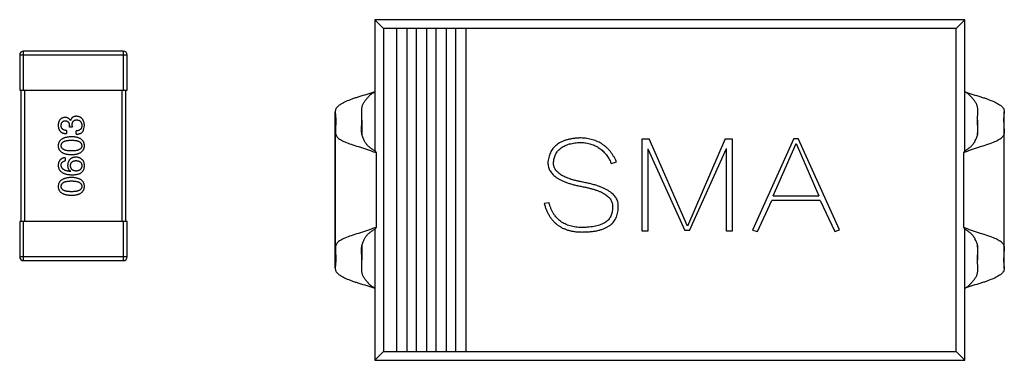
# Model space of a CAD drawing. Header units: inches. Extents: x -39 to 106, y -45 to 75.
# Tile 84 of 222: x 15.52 to 23.03, y -17.98 to -15.38. Entities that reach past the tile are written whole.
import ezdxf

# ---------------------------------------------------------------- set-up
doc = ezdxf.new("R2010")
doc.units = ezdxf.units.IN
doc.header["$LTSCALE"] = 1.21
doc.header["$MEASUREMENT"] = 0
doc.layers.get('0').update_dxf_attribs({"linetype": 'CONTINUOUS'})

msp = doc.modelspace()

# ---------------------------------------------------------------- linework, layer by layer
at = {"color": 7, "linetype": 'Continuous'}
for p, q in [((22.728, -15.3817), (18.228, -15.3817)), ((18.2941, -15.4477), (18.228, -15.3817)), ((18.228, -15.3817), (18.228, -16.3828)), ((22.662, -15.4477), (22.728, -15.3817)), ((22.728, -16.3828), (22.728, -15.3817)), ((22.662, -15.4477), (18.2941, -15.4477)), ((18.2941, -15.4477), (18.2941, -17.9156)), ((18.3941, -15.4477), (18.3941, -17.9156)), ((18.4741, -17.9156), (18.4741, -15.4477)), ((18.5441, -15.4477), (18.5441, -17.9156)), ((18.6241, -17.9156), (18.6241, -15.4477)), ((18.6941, -15.4477), (18.6941, -17.9156)), ((18.7741, -17.9156), (18.7741, -15.4477)), ((18.8441, -15.4477), (18.8441, -17.9156)), ((18.9241, -17.9156), (18.9241, -15.4477)), ((22.662, -17.9156), (22.662, -15.4477)), ((16.308, -15.6209), (15.548, -15.6209)), ((15.548, -15.9209), (15.548, -15.6209)), ((16.308, -15.6209), (16.308, -15.9209)), ((15.518, -15.6509), (16.338, -15.6509)), ((15.518, -15.6509), (15.518, -15.9209)), ((16.338, -15.9209), (16.338, -15.6509)), ((15.518, -15.9209), (16.338, -15.9209)), ((15.528, -15.9209), (15.528, -16.9209)), ((15.558, -16.9209), (15.558, -15.9209)), ((16.298, -15.9209), (16.298, -16.9209)), ((16.328, -16.9209), (16.328, -15.9209)), ((17.9258, -17.2774), (17.9258, -16.086)), ((17.9258, -16.086), (17.9309, -16.143)), ((17.9309, -16.143), (17.927, -16.2363)), ((18.1267, -16.2289), (18.1295, -16.1488)), ((18.1295, -16.1488), (18.1276, -16.0811)), ((18.1295, -16.1488), (18.1295, -16.2587)), ((22.8266, -16.1488), (22.8285, -16.0811)), ((22.8266, -16.1488), (22.8266, -16.2587)), ((22.8294, -16.2289), (22.8266, -16.1488)), ((23.0303, -16.086), (23.0252, -16.143)), ((23.0252, -16.143), (23.0291, -16.2363)), ((23.0303, -17.2774), (23.0303, -16.086)), ((15.897, -16.2031), (15.897, -16.19)), ((15.9178, -16.2031), (15.897, -16.2031)), ((15.9047, -16.1518), (15.9058, -16.1518)), ((15.9178, -16.1911), (15.9178, -16.2031)), ((16.0052, -16.2261), (16.0118, -16.19)), ((15.8763, -16.2272), (15.8763, -16.2512)), ((15.9484, -16.2556), (15.9484, -16.2305)), ((17.927, -17.1271), (17.927, -16.2363)), ((18.1293, -16.2585), (18.1267, -16.2289)), ((20.2671, -16.2911), (20.3207, -16.2911)), ((20.2671, -16.9952), (20.2671, -16.2911)), ((20.6123, -16.9569), (20.3207, -16.2911)), ((20.9005, -16.2911), (20.6123, -16.9569)), ((20.9005, -16.2911), (20.955, -16.2911)), ((20.955, -16.2911), (20.955, -16.9952)), ((21.4246, -16.2875), (21.11, -16.9877)), ((21.4246, -16.2875), (21.4576, -16.2875)), ((21.7731, -16.9855), (21.4576, -16.2875)), ((22.8268, -16.2585), (22.8294, -16.2289)), ((23.0291, -17.1271), (23.0291, -16.2363)), ((20.3104, -16.3681), (20.5923, -16.9916)), ((20.3104, -16.3681), (20.3104, -16.9952)), ((20.6289, -16.9916), (20.9117, -16.366)), ((20.9117, -16.9952), (20.9117, -16.366)), ((21.2666, -16.7266), (21.441, -16.3258)), ((21.441, -16.3258), (21.6164, -16.7266)), ((15.8642, -16.4353), (15.8642, -16.4594)), ((18.228, -16.3828), (18.2384, -16.3968)), ((18.2384, -16.3968), (18.2384, -16.9665)), ((22.728, -16.3828), (22.7177, -16.3968)), ((22.7177, -16.3968), (22.7177, -16.9665)), ((20.031, -16.4782), (20.0702, -16.4657)), ((15.908, -16.5391), (15.9069, -16.5402)), ((21.2666, -16.7266), (21.6164, -16.7266)), ((19.5567, -16.7798), (19.5204, -16.7857)), ((21.1472, -16.9987), (21.2557, -16.7615)), ((21.6264, -16.7615), (21.2557, -16.7615)), ((21.6264, -16.7615), (21.7384, -16.9987)), ((16.338, -16.9209), (15.518, -16.9209)), ((15.518, -16.9209), (15.518, -17.1909)), ((15.548, -17.2209), (15.548, -16.9209)), ((16.308, -16.9209), (16.308, -17.2209)), ((16.338, -17.1909), (16.338, -16.9209)), ((18.2384, -16.9665), (18.228, -16.9805)), ((22.7177, -16.9665), (22.728, -16.9805)), ((18.228, -16.9805), (18.228, -17.9817)), ((20.3104, -16.9952), (20.2671, -16.9952)), ((20.6289, -16.9916), (20.5923, -16.9916)), ((20.955, -16.9952), (20.9117, -16.9952)), ((21.11, -16.9877), (21.1472, -16.9987)), ((21.7384, -16.9987), (21.7731, -16.9855)), ((22.728, -17.9817), (22.728, -16.9805)), ((17.927, -17.127), (17.9309, -17.2203)), ((18.1267, -17.1345), (18.1292, -17.105)), ((18.1295, -17.1049), (18.1295, -17.2145)), ((22.8266, -17.1049), (22.8266, -17.2145)), ((22.8294, -17.1345), (22.8268, -17.105)), ((23.0291, -17.127), (23.0252, -17.2203)), ((16.338, -17.1909), (15.518, -17.1909)), ((18.1295, -17.2145), (18.1267, -17.1345)), ((22.8266, -17.2145), (22.8294, -17.1345)), ((15.548, -17.2209), (16.308, -17.2209)), ((17.9309, -17.2203), (17.9258, -17.2774)), ((18.1276, -17.2822), (18.1295, -17.2145)), ((22.8285, -17.2822), (22.8266, -17.2145)), ((23.0252, -17.2203), (23.0303, -17.2774)), ((18.2941, -17.9156), (18.228, -17.9817)), ((18.2941, -17.9156), (22.662, -17.9156)), ((22.662, -17.9156), (22.728, -17.9817)), ((18.228, -17.9817), (22.728, -17.9817))]:
    msp.add_line(p, q, dxfattribs=at)
for centre, radius, start, end in [((15.548, -15.6509), 0.03, 90, 180), ((16.308, -15.6509), 0.03, 0, 90), ((17.5596, -18.2693), 1.9917, 70.0743, 70.48464), ((23.3965, -18.2693), 1.9917, 109.51538, 109.92572), ((17.5596, -15.0942), 1.9916, 289.51536, 289.92572), ((23.3964, -15.0942), 1.9916, 250.0743, 250.48466), ((15.548, -17.1909), 0.03, 180, 270), ((16.308, -17.1909), 0.03, 270, 0)]:
    msp.add_arc(centre, radius, start, end, dxfattribs=at)
for points, knots in [([(18.228, -15.9317), (18.2075, -15.9388), (18.1671, -15.9527), (18.1165, -15.9669), (18.0784, -15.9789), (18.0449, -15.9908), (18.0083, -16.0055), (17.9761, -16.0214), (17.9559, -16.0345), (17.9448, -16.0436), (17.9361, -16.053), (17.93, -16.0631), (17.9264, -16.0742), (17.9258, -16.082), (17.9258, -16.086)], [0, 0, 0, 0, 0.184742, 0.361915, 0.445247, 0.52349, 0.663349, 0.779478, 0.826972, 0.866992, 0.901891, 0.934398, 0.966598, 1, 1, 1, 1]), ([(18.1276, -16.0811), (18.1276, -16.0763), (18.1278, -16.0687), (18.1287, -16.0579), (18.1299, -16.0484), (18.1323, -16.0383), (18.1363, -16.0282), (18.1415, -16.0184), (18.1477, -16.0087), (18.1549, -15.9988), (18.1631, -15.9889), (18.172, -15.9789), (18.1807, -15.9679), (18.1898, -15.9566), (18.2017, -15.9473), (18.2147, -15.9393), (18.2236, -15.9342), (18.228, -15.9317)], [0, 0, 0, 0, 0.07654, 0.120712, 0.171871, 0.227869, 0.285204, 0.343184, 0.403849, 0.468263, 0.536271, 0.607414, 0.681208, 0.758137, 0.837841, 0.918765, 1, 1, 1, 1]), ([(22.728, -15.9317), (22.7486, -15.9388), (22.789, -15.9527), (22.8396, -15.9669), (22.8776, -15.9789), (22.9112, -15.9908), (22.9477, -16.0055), (22.9799, -16.0214), (23.0001, -16.0345), (23.0113, -16.0436), (23.0199, -16.053), (23.0261, -16.0631), (23.0296, -16.0742), (23.0303, -16.082), (23.0303, -16.086)], [0, 0, 0, 0, 0.184742, 0.361915, 0.445247, 0.52349, 0.663349, 0.779478, 0.826972, 0.866992, 0.901891, 0.934398, 0.966598, 1, 1, 1, 1]), ([(22.8285, -16.0811), (22.8285, -16.0763), (22.8283, -16.0687), (22.8274, -16.0579), (22.8261, -16.0484), (22.8237, -16.0383), (22.8198, -16.0282), (22.8145, -16.0184), (22.8083, -16.0087), (22.8012, -15.9988), (22.793, -15.9889), (22.784, -15.9789), (22.7754, -15.9679), (22.7662, -15.9566), (22.7544, -15.9473), (22.7414, -15.9393), (22.7325, -15.9342), (22.728, -15.9317)], [0, 0, 0, 0, 0.07654, 0.120712, 0.171871, 0.227869, 0.285204, 0.343184, 0.403849, 0.468263, 0.536271, 0.607414, 0.681208, 0.758137, 0.837841, 0.918765, 1, 1, 1, 1]), ([(15.8631, -16.1277), (15.8612, -16.1279), (15.8573, -16.1282), (15.8517, -16.1293), (15.8464, -16.1307), (15.8415, -16.1326), (15.837, -16.1349), (15.8328, -16.1376), (15.829, -16.1408), (15.8256, -16.1444), (15.8226, -16.1483), (15.8199, -16.1528), (15.8176, -16.1576), (15.8157, -16.1629), (15.8141, -16.1685), (15.813, -16.1746), (15.8121, -16.1811), (15.8119, -16.1855), (15.8118, -16.1878)], [0, 0, 0, 0, 0.067521, 0.132139, 0.193339, 0.252064, 0.309083, 0.364848, 0.420021, 0.475612, 0.532002, 0.589602, 0.649896, 0.712634, 0.778603, 0.848416, 0.922155, 1, 1, 1, 1]), ([(15.9047, -16.1518), (15.9037, -16.1499), (15.9019, -16.1461), (15.8982, -16.1412), (15.8938, -16.137), (15.8889, -16.1336), (15.8833, -16.131), (15.8771, -16.129), (15.8703, -16.1279), (15.8656, -16.1278), (15.8631, -16.1277)], [0, 0, 0, 0, 0.125227, 0.244792, 0.361427, 0.478215, 0.59667, 0.722058, 0.856314, 1, 1, 1, 1]), ([(15.9506, -16.119), (15.9491, -16.119), (15.9464, -16.119), (15.9423, -16.1195), (15.9384, -16.12), (15.9347, -16.121), (15.9312, -16.1221), (15.9279, -16.1235), (15.9248, -16.1252), (15.9218, -16.1271), (15.9191, -16.1293), (15.9166, -16.1318), (15.9143, -16.1345), (15.9122, -16.1374), (15.9103, -16.1407), (15.9085, -16.1441), (15.907, -16.1478), (15.9062, -16.1504), (15.9058, -16.1518)], [0, 0, 0, 0, 0.071215, 0.138707, 0.20396, 0.266995, 0.327734, 0.387609, 0.445602, 0.503345, 0.561136, 0.618597, 0.677672, 0.738255, 0.799989, 0.863961, 0.930555, 1, 1, 1, 1]), ([(15.9178, -16.1911), (15.9178, -16.1893), (15.9178, -16.1858), (15.9183, -16.1807), (15.919, -16.176), (15.92, -16.1716), (15.9212, -16.1675), (15.9228, -16.1638), (15.9246, -16.1605), (15.9267, -16.1575), (15.9291, -16.1548), (15.9318, -16.1526), (15.9348, -16.1506), (15.9381, -16.149), (15.9416, -16.1478), (15.9455, -16.1469), (15.9496, -16.1464), (15.9524, -16.1463), (15.9539, -16.1463)], [0, 0, 0, 0, 0.082495, 0.159728, 0.232496, 0.300725, 0.365163, 0.425859, 0.483728, 0.538892, 0.592921, 0.646195, 0.699968, 0.754746, 0.811387, 0.870806, 0.933482, 1, 1, 1, 1]), ([(16.0118, -16.19), (16.0117, -16.1873), (16.0114, -16.1819), (16.0105, -16.1742), (16.0091, -16.167), (16.0072, -16.1603), (16.005, -16.154), (16.0023, -16.1483), (15.9991, -16.1431), (15.9955, -16.1383), (15.9914, -16.1341), (15.9869, -16.1304), (15.9819, -16.1272), (15.9765, -16.1245), (15.9707, -16.1223), (15.9644, -16.1207), (15.9576, -16.1195), (15.953, -16.1192), (15.9506, -16.119)], [0, 0, 0, 0, 0.078078, 0.151942, 0.221594, 0.28726, 0.350176, 0.409768, 0.467648, 0.523784, 0.578904, 0.634014, 0.689819, 0.746826, 0.805875, 0.867063, 0.931764, 1, 1, 1, 1]), ([(15.9539, -16.1463), (15.9553, -16.1464), (15.9582, -16.1466), (15.9623, -16.1474), (15.9662, -16.1484), (15.9698, -16.1497), (15.9731, -16.1513), (15.9762, -16.1532), (15.979, -16.1555), (15.9815, -16.158), (15.9838, -16.1609), (15.9858, -16.164), (15.9875, -16.1674), (15.989, -16.1712), (15.9902, -16.1752), (15.9911, -16.1795), (15.9918, -16.1841), (15.992, -16.1873), (15.9921, -16.1889)], [0, 0, 0, 0, 0.068514, 0.133941, 0.195994, 0.255362, 0.312994, 0.369441, 0.424687, 0.480522, 0.537148, 0.594801, 0.654411, 0.716817, 0.781981, 0.850498, 0.923306, 1, 1, 1, 1]), ([(15.8118, -16.1878), (15.8119, -16.1903), (15.812, -16.1952), (15.8129, -16.2023), (15.8142, -16.209), (15.8161, -16.2151), (15.8184, -16.2208), (15.8212, -16.226), (15.8246, -16.2307), (15.8284, -16.2349), (15.8327, -16.2387), (15.8375, -16.2419), (15.8428, -16.2447), (15.8485, -16.247), (15.8548, -16.2488), (15.8615, -16.2501), (15.8687, -16.251), (15.8737, -16.2511), (15.8763, -16.2512)], [0, 0, 0, 0, 0.073232, 0.142595, 0.207997, 0.270074, 0.329156, 0.386529, 0.441846, 0.496976, 0.551877, 0.607941, 0.665637, 0.725446, 0.788542, 0.855101, 0.925196, 1, 1, 1, 1]), ([(15.8347, -16.1889), (15.8348, -16.1876), (15.8349, -16.1849), (15.8354, -16.181), (15.8361, -16.1774), (15.837, -16.174), (15.8381, -16.1709), (15.8395, -16.168), (15.8411, -16.1653), (15.8429, -16.163), (15.8449, -16.1608), (15.8472, -16.1589), (15.8496, -16.1573), (15.8524, -16.1559), (15.8553, -16.1547), (15.8584, -16.1539), (15.8618, -16.1532), (15.8641, -16.153), (15.8653, -16.1529)], [0, 0, 0, 0, 0.078051, 0.151197, 0.220412, 0.286742, 0.34933, 0.409464, 0.467368, 0.52298, 0.578639, 0.633998, 0.690142, 0.746855, 0.805868, 0.867776, 0.932345, 1, 1, 1, 1]), ([(15.8763, -16.2272), (15.8746, -16.2271), (15.8713, -16.227), (15.8666, -16.2264), (15.8622, -16.2256), (15.8581, -16.2245), (15.8544, -16.2231), (15.851, -16.2213), (15.8479, -16.2194), (15.8451, -16.2171), (15.8426, -16.2146), (15.8405, -16.2117), (15.8387, -16.2086), (15.8373, -16.2052), (15.8361, -16.2016), (15.8353, -16.1976), (15.8348, -16.1934), (15.8348, -16.1904), (15.8347, -16.1889)], [0, 0, 0, 0, 0.078134, 0.15164, 0.221358, 0.286689, 0.348614, 0.407697, 0.464247, 0.520153, 0.574432, 0.629291, 0.684538, 0.742032, 0.801329, 0.863637, 0.930123, 1, 1, 1, 1]), ([(15.8653, -16.1529), (15.8666, -16.1529), (15.869, -16.1531), (15.8725, -16.1536), (15.8757, -16.1544), (15.8788, -16.1555), (15.8816, -16.1569), (15.8841, -16.1586), (15.8865, -16.1605), (15.8886, -16.1627), (15.8905, -16.1652), (15.8921, -16.1679), (15.8935, -16.1709), (15.8947, -16.1742), (15.8956, -16.1778), (15.8964, -16.1816), (15.8968, -16.1857), (15.897, -16.1886), (15.897, -16.19)], [0, 0, 0, 0, 0.067741, 0.131599, 0.192143, 0.249977, 0.306453, 0.361639, 0.416449, 0.471489, 0.527582, 0.584873, 0.644974, 0.70814, 0.77492, 0.845909, 0.920585, 1, 1, 1, 1]), ([(15.9921, -16.1889), (15.9921, -16.1906), (15.992, -16.1937), (15.9915, -16.1983), (15.9907, -16.2027), (15.9894, -16.2066), (15.9879, -16.2104), (15.986, -16.2137), (15.9838, -16.2168), (15.9812, -16.2196), (15.9783, -16.222), (15.975, -16.2242), (15.9714, -16.226), (15.9675, -16.2275), (15.9632, -16.2288), (15.9586, -16.2296), (15.9536, -16.2303), (15.9502, -16.2304), (15.9484, -16.2305)], [0, 0, 0, 0, 0.071272, 0.13882, 0.201858, 0.262757, 0.320043, 0.376709, 0.431462, 0.486034, 0.541209, 0.597703, 0.65589, 0.717768, 0.782056, 0.850407, 0.92277, 1, 1, 1, 1]), ([(15.9484, -16.2556), (15.9502, -16.2555), (15.9537, -16.2554), (15.9588, -16.255), (15.9636, -16.2543), (15.9683, -16.2534), (15.9727, -16.2523), (15.9769, -16.251), (15.9808, -16.2495), (15.9844, -16.2477), (15.9879, -16.2458), (15.9911, -16.2436), (15.9941, -16.2412), (15.9968, -16.2386), (15.9993, -16.2358), (16.0015, -16.2328), (16.0036, -16.2296), (16.0047, -16.2272), (16.0052, -16.2261)], [0, 0, 0, 0, 0.078937, 0.154495, 0.226898, 0.296844, 0.363348, 0.427781, 0.48946, 0.549586, 0.607902, 0.664733, 0.720805, 0.776157, 0.831175, 0.886736, 0.943094, 1, 1, 1, 1]), ([(15.9134, -16.2755), (15.9094, -16.2757), (15.9016, -16.276), (15.8903, -16.2772), (15.8797, -16.2788), (15.87, -16.2808), (15.8609, -16.2834), (15.8526, -16.2864), (15.8451, -16.2899), (15.8383, -16.2939), (15.8323, -16.2984), (15.827, -16.3034), (15.8225, -16.3088), (15.8188, -16.3148), (15.8159, -16.3212), (15.8137, -16.3282), (15.8123, -16.3356), (15.8119, -16.3407), (15.8118, -16.3433)], [0, 0, 0, 0, 0.088475, 0.171606, 0.249595, 0.322626, 0.391327, 0.455765, 0.516374, 0.573675, 0.628522, 0.681161, 0.732559, 0.783563, 0.83504, 0.887639, 0.942585, 1, 1, 1, 1]), ([(16.0118, -16.3433), (16.0117, -16.3406), (16.0114, -16.3354), (16.0102, -16.3279), (16.0081, -16.3209), (16.0054, -16.3144), (16.0018, -16.3084), (15.9975, -16.3029), (15.9925, -16.2978), (15.9866, -16.2933), (15.9801, -16.2894), (15.9727, -16.2859), (15.9647, -16.2829), (15.9559, -16.2804), (15.9463, -16.2784), (15.936, -16.2769), (15.925, -16.2759), (15.9174, -16.2756), (15.9134, -16.2755)], [0, 0, 0, 0, 0.059134, 0.115603, 0.169236, 0.221572, 0.273254, 0.32474, 0.377319, 0.431815, 0.488555, 0.548609, 0.612242, 0.680182, 0.75251, 0.829782, 0.91231, 1, 1, 1, 1]), ([(17.927, -16.2363), (17.927, -16.2437), (17.9284, -16.259), (17.9387, -16.2765), (17.9513, -16.2887), (17.9703, -16.3022), (18.0027, -16.317), (18.0495, -16.3334), (18.0939, -16.3481), (18.1326, -16.3608), (18.1735, -16.3743), (18.2043, -16.3847), (18.2249, -16.392)], [0, 0, 0, 0, 0.062708, 0.128177, 0.166817, 0.21184, 0.325503, 0.46815, 0.633904, 0.722912, 0.814132, 1, 1, 1, 1]), ([(18.2283, -16.3825), (18.2213, -16.3786), (18.2076, -16.3704), (18.1882, -16.3568), (18.1735, -16.3438), (18.1635, -16.3322), (18.1552, -16.32), (18.1473, -16.3048), (18.139, -16.288), (18.1329, -16.2728), (18.1302, -16.2631), (18.1293, -16.2585)], [0, 0, 0, 0, 0.146675, 0.291319, 0.433235, 0.503117, 0.57182, 0.701471, 0.816064, 0.91511, 1, 1, 1, 1]), ([(19.7986, -16.2841), (19.7892, -16.2846), (19.771, -16.2854), (19.7446, -16.2882), (19.7197, -16.2923), (19.6965, -16.2978), (19.675, -16.3046), (19.6551, -16.3125), (19.6369, -16.3219), (19.6204, -16.3327), (19.6055, -16.3447), (19.5923, -16.358), (19.5807, -16.3727), (19.571, -16.3887), (19.5627, -16.4059), (19.5562, -16.4245), (19.5513, -16.4443), (19.5496, -16.4581), (19.5487, -16.4652)], [0, 0, 0, 0, 0.082067, 0.159751, 0.232936, 0.302303, 0.368195, 0.430503, 0.489833, 0.54708, 0.602834, 0.657184, 0.711354, 0.765822, 0.821144, 0.878279, 0.937705, 1, 1, 1, 1]), ([(20.0702, -16.4657), (20.067, -16.4586), (20.0608, -16.4447), (20.0498, -16.4249), (20.0383, -16.4062), (20.0256, -16.389), (20.0119, -16.373), (19.9973, -16.3584), (19.9817, -16.3451), (19.9653, -16.333), (19.9477, -16.3224), (19.9292, -16.3128), (19.9097, -16.3048), (19.8894, -16.298), (19.868, -16.2925), (19.8458, -16.2882), (19.8225, -16.2854), (19.8067, -16.2846), (19.7986, -16.2841)], [0, 0, 0, 0, 0.066978, 0.131904, 0.195008, 0.256659, 0.316973, 0.376293, 0.43498, 0.493631, 0.5527, 0.612422, 0.67281, 0.734508, 0.797696, 0.863131, 0.930194, 1, 1, 1, 1]), ([(22.7278, -16.3825), (22.7348, -16.3786), (22.7485, -16.3704), (22.7679, -16.3568), (22.7825, -16.3438), (22.7926, -16.3322), (22.8009, -16.32), (22.8088, -16.3048), (22.817, -16.288), (22.8232, -16.2728), (22.8258, -16.2631), (22.8268, -16.2585)], [0, 0, 0, 0, 0.146675, 0.291319, 0.433235, 0.503117, 0.57182, 0.701471, 0.816064, 0.91511, 1, 1, 1, 1]), ([(23.0291, -16.2363), (23.029, -16.2437), (23.0276, -16.259), (23.0174, -16.2765), (23.0047, -16.2887), (22.9858, -16.3022), (22.9533, -16.317), (22.9065, -16.3334), (22.8621, -16.3481), (22.8235, -16.3608), (22.7826, -16.3743), (22.7517, -16.3847), (22.7311, -16.392)], [0, 0, 0, 0, 0.062708, 0.128177, 0.166817, 0.211839, 0.325503, 0.46815, 0.633903, 0.722912, 0.814132, 1, 1, 1, 1]), ([(15.8118, -16.3433), (15.8119, -16.3459), (15.8121, -16.3511), (15.8134, -16.3586), (15.8156, -16.3656), (15.8184, -16.3721), (15.8221, -16.3782), (15.8265, -16.3837), (15.8317, -16.3887), (15.8378, -16.3932), (15.8446, -16.3972), (15.8521, -16.4006), (15.8604, -16.4036), (15.8696, -16.4061), (15.8794, -16.4081), (15.8901, -16.4096), (15.9015, -16.4106), (15.9094, -16.4109), (15.9134, -16.411)], [0, 0, 0, 0, 0.057911, 0.113262, 0.165956, 0.217443, 0.268511, 0.319665, 0.372, 0.426129, 0.483365, 0.543779, 0.607756, 0.676562, 0.749704, 0.827713, 0.911177, 1, 1, 1, 1]), ([(15.8347, -16.3433), (15.8348, -16.3416), (15.8349, -16.3383), (15.8358, -16.3336), (15.8374, -16.3291), (15.8395, -16.325), (15.8424, -16.3213), (15.8458, -16.3178), (15.8498, -16.3148), (15.8545, -16.3119), (15.8597, -16.3095), (15.8656, -16.3074), (15.8721, -16.3057), (15.8792, -16.3042), (15.8868, -16.3031), (15.8952, -16.3023), (15.9041, -16.3018), (15.9103, -16.3018), (15.9134, -16.3017)], [0, 0, 0, 0, 0.050604, 0.098688, 0.145699, 0.191791, 0.238625, 0.286717, 0.337546, 0.391814, 0.449755, 0.512106, 0.579685, 0.652048, 0.730262, 0.814146, 0.904281, 1, 1, 1, 1]), ([(15.9134, -16.3837), (15.9103, -16.3837), (15.9041, -16.3836), (15.8952, -16.3831), (15.8868, -16.3824), (15.8791, -16.3813), (15.8721, -16.3798), (15.8656, -16.3782), (15.8597, -16.3761), (15.8545, -16.3737), (15.8498, -16.3711), (15.8458, -16.3681), (15.8424, -16.3647), (15.8396, -16.3611), (15.8374, -16.3571), (15.8358, -16.3527), (15.8349, -16.3481), (15.8348, -16.3449), (15.8347, -16.3433)], [0, 0, 0, 0, 0.096452, 0.187278, 0.271765, 0.350519, 0.423437, 0.491321, 0.554011, 0.612224, 0.666281, 0.717003, 0.764884, 0.811423, 0.856783, 0.902993, 0.950236, 1, 1, 1, 1]), ([(15.9134, -16.3017), (15.9166, -16.3018), (15.9226, -16.3018), (15.9314, -16.3023), (15.9396, -16.3031), (15.9473, -16.3042), (15.9543, -16.3057), (15.9607, -16.3075), (15.9666, -16.3095), (15.9718, -16.312), (15.9765, -16.3147), (15.9805, -16.3178), (15.984, -16.3212), (15.9869, -16.325), (15.9891, -16.3291), (15.9908, -16.3336), (15.9918, -16.3383), (15.992, -16.3416), (15.9921, -16.3433)], [0, 0, 0, 0, 0.094834, 0.184067, 0.267029, 0.344713, 0.417334, 0.484367, 0.546941, 0.604717, 0.65953, 0.710539, 0.759381, 0.806382, 0.853027, 0.900623, 0.949121, 1, 1, 1, 1]), ([(15.9134, -16.411), (15.9174, -16.4109), (15.925, -16.4106), (15.936, -16.4096), (15.9463, -16.4081), (15.9559, -16.4061), (15.9647, -16.4036), (15.9727, -16.4006), (15.9801, -16.3972), (15.9866, -16.3931), (15.9925, -16.3887), (15.9975, -16.3837), (16.0018, -16.3782), (16.0054, -16.3721), (16.0081, -16.3656), (16.0102, -16.3586), (16.0114, -16.3511), (16.0117, -16.3459), (16.0118, -16.3433)], [0, 0, 0, 0, 0.087693, 0.170223, 0.247496, 0.319826, 0.387768, 0.451403, 0.511459, 0.568358, 0.622671, 0.675251, 0.726739, 0.778422, 0.830759, 0.884394, 0.940865, 1, 1, 1, 1]), ([(15.9921, -16.3433), (15.992, -16.3449), (15.9919, -16.3481), (15.991, -16.3527), (15.9895, -16.3571), (15.9872, -16.361), (15.9845, -16.3647), (15.9811, -16.3681), (15.977, -16.3711), (15.9724, -16.3737), (15.9671, -16.3761), (15.9613, -16.3782), (15.9547, -16.3798), (15.9477, -16.3813), (15.94, -16.3824), (15.9317, -16.3831), (15.9228, -16.3836), (15.9166, -16.3837), (15.9134, -16.3837)], [0, 0, 0, 0, 0.049766, 0.097012, 0.143225, 0.188786, 0.235079, 0.282962, 0.333687, 0.387747, 0.445963, 0.508657, 0.576545, 0.649868, 0.72822, 0.812712, 0.903543, 1, 1, 1, 1]), ([(19.5917, -16.4669), (19.5924, -16.4612), (19.5938, -16.45), (19.5976, -16.4337), (19.6028, -16.4186), (19.6095, -16.4045), (19.6175, -16.3914), (19.627, -16.3794), (19.6379, -16.3685), (19.6503, -16.3588), (19.6639, -16.3499), (19.6791, -16.3423), (19.6955, -16.3356), (19.7135, -16.3302), (19.7328, -16.3256), (19.7534, -16.3222), (19.7755, -16.3198), (19.7908, -16.3191), (19.7986, -16.3187)], [0, 0, 0, 0, 0.061582, 0.119842, 0.176361, 0.231346, 0.285272, 0.338807, 0.392967, 0.448494, 0.505935, 0.565352, 0.628127, 0.694382, 0.764337, 0.838178, 0.916653, 1, 1, 1, 1]), ([(19.7986, -16.3187), (19.8054, -16.3191), (19.8189, -16.3199), (19.8386, -16.3226), (19.8576, -16.326), (19.8756, -16.3312), (19.8931, -16.3368), (19.9095, -16.3443), (19.9254, -16.3522), (19.9403, -16.3619), (19.9545, -16.3724), (19.9679, -16.3841), (19.9804, -16.397), (19.9923, -16.4109), (20.0032, -16.4261), (20.0133, -16.4424), (20.0228, -16.4598), (20.0282, -16.472), (20.031, -16.4782)], [0, 0, 0, 0, 0.068456, 0.134604, 0.19911, 0.261579, 0.322828, 0.382776, 0.442057, 0.50086, 0.559858, 0.61901, 0.678971, 0.739769, 0.802076, 0.866222, 0.932114, 1, 1, 1, 1]), ([(15.8642, -16.4353), (15.8623, -16.4356), (15.8584, -16.4361), (15.8527, -16.4373), (15.8474, -16.4389), (15.8425, -16.4409), (15.838, -16.4432), (15.8338, -16.446), (15.8299, -16.449), (15.8264, -16.4525), (15.8234, -16.4563), (15.8206, -16.4605), (15.8182, -16.4651), (15.8162, -16.47), (15.8145, -16.4753), (15.8132, -16.4809), (15.8123, -16.487), (15.812, -16.4911), (15.8118, -16.4932)], [0, 0, 0, 0, 0.06947, 0.136096, 0.199592, 0.260665, 0.319672, 0.377156, 0.433415, 0.489984, 0.546535, 0.604276, 0.663499, 0.725182, 0.788953, 0.855683, 0.926216, 1, 1, 1, 1]), ([(15.9462, -16.4309), (15.9439, -16.4311), (15.9393, -16.4313), (15.9327, -16.4323), (15.9264, -16.4337), (15.9206, -16.4355), (15.9152, -16.4378), (15.9103, -16.4406), (15.9057, -16.4438), (15.9016, -16.4476), (15.8979, -16.4517), (15.8946, -16.4563), (15.8918, -16.4614), (15.8893, -16.4669), (15.8873, -16.4728), (15.8858, -16.4792), (15.8846, -16.4861), (15.8841, -16.4908), (15.8839, -16.4932)], [0, 0, 0, 0, 0.071527, 0.139094, 0.20346, 0.264939, 0.323904, 0.381383, 0.437591, 0.493343, 0.549401, 0.606085, 0.664838, 0.725424, 0.788712, 0.855452, 0.925772, 1, 1, 1, 1]), ([(15.9954, -16.4506), (15.9937, -16.449), (15.9902, -16.4459), (15.9846, -16.4419), (15.9788, -16.4386), (15.9728, -16.4357), (15.9665, -16.4336), (15.9599, -16.432), (15.9531, -16.4311), (15.9485, -16.431), (15.9462, -16.4309)], [0, 0, 0, 0, 0.129393, 0.255335, 0.378531, 0.500878, 0.622934, 0.746191, 0.87096, 1, 1, 1, 1]), ([(16.0118, -16.4998), (16.0118, -16.497), (16.0119, -16.4916), (16.0113, -16.4838), (16.0102, -16.4766), (16.0084, -16.4701), (16.0061, -16.4642), (16.0031, -16.459), (15.9996, -16.4544), (15.9968, -16.4519), (15.9954, -16.4506)], [0, 0, 0, 0, 0.156782, 0.301945, 0.436395, 0.561474, 0.678489, 0.78853, 0.894967, 1, 1, 1, 1]), ([(15.8118, -16.4932), (15.812, -16.4961), (15.8123, -16.5016), (15.8138, -16.5096), (15.816, -16.5171), (15.8191, -16.524), (15.8229, -16.5305), (15.8277, -16.5363), (15.8331, -16.5417), (15.8394, -16.5464), (15.8465, -16.5507), (15.8543, -16.5544), (15.863, -16.5576), (15.8724, -16.5602), (15.8826, -16.5623), (15.8937, -16.5639), (15.9055, -16.565), (15.9136, -16.5652), (15.9178, -16.5654)], [0, 0, 0, 0, 0.058957, 0.115262, 0.16907, 0.221312, 0.273147, 0.324961, 0.377649, 0.432026, 0.488925, 0.549039, 0.612912, 0.680653, 0.753056, 0.830314, 0.912483, 1, 1, 1, 1]), ([(15.8347, -16.4932), (15.8348, -16.491), (15.8349, -16.4866), (15.8364, -16.4805), (15.8387, -16.4751), (15.842, -16.4704), (15.8462, -16.4665), (15.8514, -16.4633), (15.8575, -16.4609), (15.8619, -16.4599), (15.8642, -16.4594)], [0, 0, 0, 0, 0.136586, 0.261496, 0.378089, 0.490612, 0.605522, 0.725767, 0.8561, 1, 1, 1, 1]), ([(15.9069, -16.5402), (15.904, -16.54), (15.8985, -16.5396), (15.8906, -16.5386), (15.8832, -16.5373), (15.8762, -16.5358), (15.8699, -16.5339), (15.864, -16.5317), (15.8587, -16.5292), (15.8539, -16.5265), (15.8496, -16.5233), (15.8459, -16.5199), (15.8426, -16.5162), (15.84, -16.5122), (15.8378, -16.5079), (15.8363, -16.5033), (15.8351, -16.4984), (15.8349, -16.495), (15.8347, -16.4932)], [0, 0, 0, 0, 0.089218, 0.173709, 0.252753, 0.326963, 0.397099, 0.462534, 0.524018, 0.582178, 0.637235, 0.689955, 0.741228, 0.791618, 0.841661, 0.892925, 0.945259, 1, 1, 1, 1]), ([(15.8839, -16.4932), (15.884, -16.4959), (15.8841, -16.501), (15.8852, -16.5083), (15.8871, -16.515), (15.8897, -16.5211), (15.8932, -16.5266), (15.8973, -16.5315), (15.9023, -16.5357), (15.906, -16.538), (15.908, -16.5391)], [0, 0, 0, 0, 0.144617, 0.279572, 0.40596, 0.526097, 0.64389, 0.760003, 0.877724, 1, 1, 1, 1]), ([(15.9058, -16.4965), (15.9058, -16.495), (15.906, -16.4921), (15.9066, -16.4878), (15.9075, -16.4839), (15.9087, -16.4801), (15.9102, -16.4767), (15.9121, -16.4735), (15.9142, -16.4707), (15.9167, -16.468), (15.9194, -16.4657), (15.9225, -16.4636), (15.9259, -16.4619), (15.9296, -16.4604), (15.9336, -16.4592), (15.9379, -16.4582), (15.9425, -16.4575), (15.9457, -16.4573), (15.9473, -16.4572)], [0, 0, 0, 0, 0.069884, 0.136529, 0.199638, 0.259844, 0.317774, 0.374356, 0.430026, 0.485148, 0.5409, 0.597889, 0.657472, 0.718614, 0.783613, 0.85129, 0.923712, 1, 1, 1, 1]), ([(15.9484, -16.537), (15.9467, -16.5368), (15.9435, -16.5366), (15.9387, -16.5359), (15.9343, -16.5349), (15.9302, -16.5337), (15.9264, -16.5321), (15.9229, -16.5303), (15.9198, -16.5282), (15.9169, -16.5258), (15.9144, -16.5231), (15.9122, -16.5201), (15.9103, -16.5169), (15.9088, -16.5134), (15.9075, -16.5096), (15.9066, -16.5055), (15.906, -16.5011), (15.9058, -16.4981), (15.9058, -16.4965)], [0, 0, 0, 0, 0.076072, 0.148369, 0.216753, 0.281358, 0.342792, 0.401604, 0.458929, 0.514444, 0.569818, 0.625343, 0.681554, 0.739608, 0.800134, 0.863477, 0.929547, 1, 1, 1, 1]), ([(15.9473, -16.4572), (15.949, -16.4573), (15.9524, -16.4575), (15.9573, -16.4582), (15.9618, -16.4591), (15.966, -16.4603), (15.97, -16.4617), (15.9736, -16.4635), (15.9769, -16.4655), (15.9798, -16.4678), (15.9825, -16.4703), (15.9849, -16.4731), (15.9869, -16.4762), (15.9886, -16.4795), (15.99, -16.4831), (15.991, -16.487), (15.9917, -16.4911), (15.992, -16.494), (15.9921, -16.4954)], [0, 0, 0, 0, 0.078863, 0.153308, 0.223539, 0.289857, 0.35341, 0.413572, 0.471721, 0.528235, 0.584279, 0.638781, 0.69466, 0.751251, 0.809198, 0.869697, 0.933318, 1, 1, 1, 1]), ([(15.9921, -16.4954), (15.992, -16.497), (15.9919, -16.5001), (15.9912, -16.5046), (15.9903, -16.5088), (15.989, -16.5127), (15.9875, -16.5164), (15.9855, -16.5197), (15.9833, -16.5228), (15.9806, -16.5255), (15.9778, -16.528), (15.9745, -16.5301), (15.971, -16.5321), (15.9671, -16.5336), (15.9628, -16.5349), (15.9583, -16.5359), (15.9535, -16.5366), (15.9501, -16.5368), (15.9484, -16.537)], [0, 0, 0, 0, 0.070403, 0.137196, 0.200053, 0.260887, 0.31876, 0.37535, 0.430743, 0.485927, 0.541678, 0.598832, 0.657726, 0.719441, 0.783504, 0.851852, 0.923533, 1, 1, 1, 1]), ([(15.9856, -16.5512), (15.9876, -16.5497), (15.9915, -16.5467), (15.9967, -16.5415), (16.0011, -16.5358), (16.0048, -16.5296), (16.0077, -16.5229), (16.0099, -16.5156), (16.0113, -16.5079), (16.0116, -16.5025), (16.0118, -16.4998)], [0, 0, 0, 0, 0.125033, 0.246266, 0.36603, 0.485265, 0.606781, 0.732144, 0.862551, 1, 1, 1, 1]), ([(19.5487, -16.4652), (19.5484, -16.4709), (19.5479, -16.482), (19.5501, -16.4985), (19.5542, -16.5143), (19.5606, -16.5294), (19.5691, -16.5438), (19.5799, -16.5574), (19.5928, -16.5705), (19.6081, -16.5826), (19.6254, -16.5941), (19.6449, -16.6049), (19.6665, -16.6153), (19.6905, -16.6245), (19.7164, -16.6333), (19.7447, -16.6414), (19.775, -16.6489), (19.7961, -16.6531), (19.8069, -16.6552)], [0, 0, 0, 0, 0.048367, 0.095175, 0.141634, 0.187535, 0.234819, 0.284182, 0.336151, 0.391399, 0.450438, 0.513685, 0.581988, 0.654823, 0.732856, 0.816495, 0.905527, 1, 1, 1, 1]), ([(19.8081, -16.6206), (19.7989, -16.6188), (19.7812, -16.6154), (19.7557, -16.609), (19.7319, -16.6024), (19.71, -16.5952), (19.69, -16.5873), (19.6717, -16.5791), (19.6553, -16.5703), (19.6409, -16.5609), (19.6281, -16.5512), (19.6174, -16.5407), (19.6084, -16.5297), (19.6011, -16.5182), (19.5959, -16.5061), (19.5925, -16.4935), (19.5909, -16.4803), (19.5915, -16.4714), (19.5917, -16.4669)], [0, 0, 0, 0, 0.096367, 0.186949, 0.272094, 0.35117, 0.425399, 0.49423, 0.558107, 0.617376, 0.672186, 0.72364, 0.772405, 0.818534, 0.863705, 0.908053, 0.953467, 1, 1, 1, 1]), ([(15.9134, -16.5864), (15.9094, -16.5866), (15.9016, -16.5869), (15.8903, -16.588), (15.8797, -16.5896), (15.87, -16.5917), (15.8609, -16.5942), (15.8526, -16.5972), (15.8451, -16.6008), (15.8383, -16.6048), (15.8323, -16.6093), (15.827, -16.6142), (15.8225, -16.6197), (15.8188, -16.6257), (15.8159, -16.6321), (15.8137, -16.639), (15.8123, -16.6464), (15.8119, -16.6515), (15.8118, -16.6541)], [0, 0, 0, 0, 0.088475, 0.171606, 0.249595, 0.322626, 0.391327, 0.455765, 0.516374, 0.573675, 0.628522, 0.681161, 0.732559, 0.783563, 0.83504, 0.887639, 0.942585, 1, 1, 1, 1]), ([(16.0118, -16.6541), (16.0117, -16.6515), (16.0114, -16.6463), (16.0102, -16.6388), (16.0081, -16.6318), (16.0054, -16.6253), (16.0018, -16.6193), (15.9975, -16.6137), (15.9925, -16.6087), (15.9866, -16.6042), (15.9801, -16.6002), (15.9727, -16.5968), (15.9647, -16.5938), (15.9559, -16.5913), (15.9463, -16.5893), (15.936, -16.5878), (15.925, -16.5868), (15.9174, -16.5865), (15.9134, -16.5864)], [0, 0, 0, 0, 0.059134, 0.115603, 0.169236, 0.221572, 0.273254, 0.32474, 0.377319, 0.431815, 0.488555, 0.548609, 0.612242, 0.680182, 0.75251, 0.829782, 0.91231, 1, 1, 1, 1]), ([(15.9178, -16.5654), (15.9213, -16.5653), (15.9282, -16.5653), (15.9382, -16.5646), (15.9477, -16.5635), (15.9564, -16.5619), (15.9646, -16.56), (15.9722, -16.5576), (15.9792, -16.5547), (15.9835, -16.5523), (15.9856, -16.5512)], [0, 0, 0, 0, 0.151498, 0.29521, 0.430242, 0.557137, 0.677306, 0.790845, 0.898111, 1, 1, 1, 1]), ([(15.8118, -16.6541), (15.8119, -16.6568), (15.8121, -16.662), (15.8134, -16.6695), (15.8156, -16.6765), (15.8184, -16.683), (15.8221, -16.689), (15.8265, -16.6946), (15.8317, -16.6996), (15.8378, -16.704), (15.8446, -16.708), (15.8521, -16.7115), (15.8604, -16.7145), (15.8696, -16.717), (15.8794, -16.719), (15.8901, -16.7205), (15.9015, -16.7215), (15.9094, -16.7218), (15.9134, -16.7219)], [0, 0, 0, 0, 0.057911, 0.113262, 0.165956, 0.217443, 0.268511, 0.319665, 0.372, 0.426129, 0.483365, 0.543779, 0.607756, 0.676562, 0.749704, 0.827713, 0.911177, 1, 1, 1, 1]), ([(15.8347, -16.6541), (15.8348, -16.6525), (15.8349, -16.6492), (15.8358, -16.6444), (15.8374, -16.64), (15.8395, -16.6359), (15.8424, -16.6321), (15.8458, -16.6287), (15.8498, -16.6256), (15.8545, -16.6228), (15.8597, -16.6204), (15.8656, -16.6183), (15.8721, -16.6166), (15.8792, -16.6151), (15.8868, -16.614), (15.8952, -16.6132), (15.9041, -16.6127), (15.9103, -16.6126), (15.9134, -16.6126)], [0, 0, 0, 0, 0.050604, 0.098688, 0.145699, 0.191791, 0.238625, 0.286717, 0.337546, 0.391814, 0.449755, 0.512106, 0.579685, 0.652048, 0.730262, 0.814146, 0.904281, 1, 1, 1, 1]), ([(15.9134, -16.6946), (15.9103, -16.6945), (15.9041, -16.6945), (15.8952, -16.694), (15.8868, -16.6932), (15.8791, -16.6922), (15.8721, -16.6907), (15.8656, -16.6891), (15.8597, -16.687), (15.8545, -16.6846), (15.8498, -16.6819), (15.8458, -16.6789), (15.8424, -16.6756), (15.8396, -16.6719), (15.8374, -16.6679), (15.8358, -16.6636), (15.8349, -16.659), (15.8348, -16.6558), (15.8347, -16.6541)], [0, 0, 0, 0, 0.096452, 0.187278, 0.271765, 0.350519, 0.423437, 0.491321, 0.554011, 0.612224, 0.666281, 0.717003, 0.764884, 0.811423, 0.856783, 0.902993, 0.950236, 1, 1, 1, 1]), ([(15.9134, -16.6126), (15.9166, -16.6126), (15.9226, -16.6127), (15.9314, -16.6132), (15.9396, -16.614), (15.9473, -16.6151), (15.9543, -16.6165), (15.9607, -16.6183), (15.9666, -16.6204), (15.9718, -16.6228), (15.9765, -16.6256), (15.9805, -16.6287), (15.984, -16.6321), (15.9869, -16.6359), (15.9891, -16.64), (15.9908, -16.6444), (15.9918, -16.6492), (15.992, -16.6525), (15.9921, -16.6541)], [0, 0, 0, 0, 0.094834, 0.184067, 0.267029, 0.344713, 0.417334, 0.484367, 0.546941, 0.604717, 0.65953, 0.710539, 0.759381, 0.806382, 0.853027, 0.900623, 0.949121, 1, 1, 1, 1]), ([(15.9134, -16.7219), (15.9174, -16.7218), (15.925, -16.7215), (15.936, -16.7205), (15.9463, -16.719), (15.9559, -16.717), (15.9647, -16.7145), (15.9727, -16.7115), (15.9801, -16.7081), (15.9866, -16.704), (15.9925, -16.6996), (15.9975, -16.6945), (16.0018, -16.689), (16.0054, -16.683), (16.0081, -16.6765), (16.0102, -16.6695), (16.0114, -16.662), (16.0117, -16.6568), (16.0118, -16.6541)], [0, 0, 0, 0, 0.087693, 0.170223, 0.247496, 0.319826, 0.387768, 0.451403, 0.511459, 0.568358, 0.622671, 0.675251, 0.726739, 0.778422, 0.830759, 0.884394, 0.940865, 1, 1, 1, 1]), ([(15.9921, -16.6541), (15.992, -16.6558), (15.9919, -16.659), (15.991, -16.6636), (15.9895, -16.6679), (15.9872, -16.6719), (15.9845, -16.6756), (15.9811, -16.6789), (15.977, -16.6819), (15.9724, -16.6846), (15.9671, -16.687), (15.9613, -16.6891), (15.9547, -16.6907), (15.9477, -16.6922), (15.94, -16.6932), (15.9317, -16.694), (15.9228, -16.6945), (15.9166, -16.6945), (15.9134, -16.6946)], [0, 0, 0, 0, 0.049766, 0.097012, 0.143225, 0.188786, 0.235079, 0.282962, 0.333687, 0.387747, 0.445963, 0.508657, 0.576545, 0.649868, 0.72822, 0.812712, 0.903543, 1, 1, 1, 1]), ([(19.8069, -16.6552), (19.8169, -16.6571), (19.8363, -16.6608), (19.8643, -16.6672), (19.8902, -16.6742), (19.9141, -16.6815), (19.9359, -16.6898), (19.9558, -16.6982), (19.9735, -16.7074), (19.9892, -16.7172), (20.003, -16.7274), (20.0145, -16.7385), (20.0244, -16.7498), (20.0317, -16.762), (20.0374, -16.7746), (20.0407, -16.7879), (20.0422, -16.8017), (20.0413, -16.811), (20.0409, -16.8157)], [0, 0, 0, 0, 0.098011, 0.1905, 0.276318, 0.356845, 0.431568, 0.500798, 0.564748, 0.623957, 0.678828, 0.729846, 0.777674, 0.822959, 0.86699, 0.910413, 0.954416, 1, 1, 1, 1]), ([(20.0843, -16.8153), (20.0847, -16.8095), (20.0853, -16.7981), (20.0835, -16.7811), (20.0794, -16.7649), (20.0728, -16.7494), (20.0636, -16.7347), (20.0522, -16.7206), (20.0384, -16.7073), (20.022, -16.695), (20.0036, -16.683), (19.9826, -16.672), (19.9594, -16.6615), (19.9337, -16.6521), (19.9057, -16.6429), (19.8753, -16.6347), (19.8426, -16.6272), (19.8198, -16.6229), (19.8081, -16.6206)], [0, 0, 0, 0, 0.047251, 0.09256, 0.137243, 0.18231, 0.228438, 0.277142, 0.328389, 0.383409, 0.442611, 0.506319, 0.574736, 0.648664, 0.727902, 0.812739, 0.903346, 1, 1, 1, 1]), ([(19.5204, -16.7857), (19.5229, -16.7944), (19.5279, -16.8116), (19.5373, -16.8362), (19.548, -16.8591), (19.5599, -16.8804), (19.5733, -16.9), (19.588, -16.9179), (19.6042, -16.934), (19.6216, -16.9485), (19.6404, -16.9612), (19.6605, -16.9722), (19.6819, -16.9816), (19.7047, -16.9892), (19.7288, -16.995), (19.7542, -16.9993), (19.781, -17.0019), (19.7993, -17.0022), (19.8086, -17.0023)], [0, 0, 0, 0, 0.069687, 0.136615, 0.200798, 0.262449, 0.322611, 0.381288, 0.438983, 0.496441, 0.553961, 0.611781, 0.671154, 0.732111, 0.795108, 0.860277, 0.928577, 1, 1, 1, 1]), ([(19.8086, -16.9674), (19.8004, -16.9673), (19.7844, -16.9671), (19.761, -16.9647), (19.7386, -16.9612), (19.7175, -16.956), (19.6976, -16.9495), (19.6788, -16.9414), (19.6612, -16.9318), (19.6447, -16.9208), (19.6296, -16.9082), (19.6154, -16.8944), (19.6028, -16.8787), (19.5911, -16.8618), (19.5805, -16.8435), (19.5713, -16.8236), (19.5633, -16.8023), (19.5589, -16.7874), (19.5567, -16.7798)], [0, 0, 0, 0, 0.071824, 0.140431, 0.206056, 0.269558, 0.330762, 0.389837, 0.448508, 0.505867, 0.562972, 0.620639, 0.679145, 0.738892, 0.800601, 0.864319, 0.930632, 1, 1, 1, 1]), ([(19.8086, -17.0023), (19.8198, -17.0022), (19.8414, -17.002), (19.8726, -16.9996), (19.9018, -16.9961), (19.9288, -16.9912), (19.9536, -16.9844), (19.9763, -16.9765), (19.9969, -16.967), (20.0153, -16.956), (20.0316, -16.9435), (20.0459, -16.9297), (20.0578, -16.9142), (20.0675, -16.8972), (20.075, -16.8787), (20.0806, -16.8589), (20.0837, -16.8376), (20.0841, -16.8229), (20.0843, -16.8153)], [0, 0, 0, 0, 0.088387, 0.171319, 0.248615, 0.32127, 0.38901, 0.452401, 0.512023, 0.568461, 0.622405, 0.674397, 0.725798, 0.777095, 0.829411, 0.883356, 0.940195, 1, 1, 1, 1]), ([(20.0409, -16.8157), (20.0408, -16.8218), (20.0407, -16.8337), (20.0385, -16.8511), (20.0342, -16.8672), (20.0282, -16.8823), (20.0201, -16.896), (20.0101, -16.9085), (19.9983, -16.9199), (19.9845, -16.9299), (19.969, -16.9389), (19.9515, -16.9465), (19.9323, -16.953), (19.9112, -16.9583), (19.8882, -16.9624), (19.8633, -16.9652), (19.8366, -16.9672), (19.8182, -16.9673), (19.8086, -16.9674)], [0, 0, 0, 0, 0.058061, 0.113181, 0.165793, 0.216532, 0.266663, 0.317011, 0.368241, 0.421874, 0.478623, 0.538367, 0.602804, 0.671438, 0.745475, 0.824819, 0.909328, 1, 1, 1, 1]), ([(18.2249, -16.9713), (18.2043, -16.9786), (18.1735, -16.9891), (18.1326, -17.0026), (18.0939, -17.0153), (18.0495, -17.0299), (18.0027, -17.0463), (17.9703, -17.0611), (17.9513, -17.0747), (17.9387, -17.0869), (17.9284, -17.1043), (17.927, -17.1197), (17.927, -17.127)], [0, 0, 0, 0, 0.185867, 0.277087, 0.366095, 0.531848, 0.674494, 0.788157, 0.833179, 0.871819, 0.937288, 1, 1, 1, 1]), ([(22.7311, -16.9713), (22.7517, -16.9786), (22.7826, -16.9891), (22.8235, -17.0026), (22.8621, -17.0153), (22.9065, -17.0299), (22.9533, -17.0463), (22.9858, -17.0611), (23.0047, -17.0747), (23.0174, -17.0869), (23.0276, -17.1043), (23.029, -17.1197), (23.0291, -17.127)], [0, 0, 0, 0, 0.185867, 0.277087, 0.366094, 0.531847, 0.674494, 0.788157, 0.833179, 0.871819, 0.937288, 1, 1, 1, 1]), ([(18.1292, -17.105), (18.1302, -17.1005), (18.1328, -17.0908), (18.1389, -17.0756), (18.1472, -17.0587), (18.1551, -17.0435), (18.1634, -17.0313), (18.1734, -17.0196), (18.1881, -17.0066), (18.2075, -16.9929), (18.2213, -16.9848), (18.2283, -16.9808)], [0, 0, 0, 0, 0.084745, 0.18365, 0.298141, 0.427768, 0.496514, 0.566433, 0.708455, 0.853206, 1, 1, 1, 1]), ([(22.8268, -17.105), (22.8259, -17.1005), (22.8233, -17.0908), (22.8171, -17.0756), (22.8089, -17.0587), (22.801, -17.0435), (22.7927, -17.0313), (22.7827, -17.0196), (22.768, -17.0066), (22.7485, -16.9929), (22.7348, -16.9848), (22.7278, -16.9808)], [0, 0, 0, 0, 0.084745, 0.18365, 0.298141, 0.427768, 0.496514, 0.566433, 0.708455, 0.853206, 1, 1, 1, 1]), ([(17.9258, -17.2774), (17.9258, -17.2813), (17.9264, -17.2891), (17.93, -17.3002), (17.9361, -17.3103), (17.9448, -17.3197), (17.9559, -17.3289), (17.9761, -17.342), (18.0083, -17.3578), (18.0449, -17.3725), (18.0784, -17.3844), (18.1165, -17.3965), (18.1671, -17.4107), (18.2075, -17.4245), (18.228, -17.4317)], [0, 0, 0, 0, 0.033402, 0.065602, 0.09811, 0.133008, 0.173028, 0.220521, 0.33665, 0.476509, 0.554752, 0.638085, 0.815258, 1, 1, 1, 1]), ([(23.0303, -17.2774), (23.0303, -17.2813), (23.0296, -17.2891), (23.0261, -17.3002), (23.0199, -17.3103), (23.0113, -17.3197), (23.0001, -17.3289), (22.9799, -17.342), (22.9477, -17.3578), (22.9112, -17.3725), (22.8776, -17.3844), (22.8396, -17.3965), (22.789, -17.4107), (22.7486, -17.4245), (22.728, -17.4317)], [0, 0, 0, 0, 0.033402, 0.065602, 0.09811, 0.133008, 0.173028, 0.220521, 0.33665, 0.476509, 0.554752, 0.638085, 0.815258, 1, 1, 1, 1]), ([(18.228, -17.4317), (18.2236, -17.4291), (18.2147, -17.4241), (18.2017, -17.416), (18.1918, -17.4082), (18.185, -17.401), (18.1806, -17.3953), (18.1763, -17.3897), (18.1704, -17.3827), (18.1631, -17.3744), (18.1549, -17.3645), (18.1477, -17.3546), (18.1415, -17.3449), (18.1363, -17.3351), (18.1324, -17.325), (18.1299, -17.3149), (18.1287, -17.3054), (18.1278, -17.2946), (18.1276, -17.287), (18.1276, -17.2822)], [0, 0, 0, 0, 0.08115, 0.16226, 0.242071, 0.280808, 0.318872, 0.356261, 0.392884, 0.463928, 0.531916, 0.596311, 0.656974, 0.714851, 0.772263, 0.828112, 0.879348, 0.923567, 1, 1, 1, 1]), ([(22.728, -17.4317), (22.7325, -17.4291), (22.7414, -17.4241), (22.7543, -17.416), (22.7643, -17.4082), (22.771, -17.401), (22.7755, -17.3953), (22.7798, -17.3897), (22.7856, -17.3827), (22.793, -17.3744), (22.8012, -17.3645), (22.8083, -17.3546), (22.8145, -17.3449), (22.8198, -17.3351), (22.8237, -17.325), (22.8262, -17.3149), (22.8274, -17.3054), (22.8283, -17.2946), (22.8285, -17.287), (22.8285, -17.2822)], [0, 0, 0, 0, 0.08115, 0.16226, 0.242071, 0.280808, 0.318872, 0.356261, 0.392884, 0.463928, 0.531916, 0.596311, 0.656974, 0.714851, 0.772263, 0.828112, 0.879348, 0.923567, 1, 1, 1, 1])]:
    msp.add_open_spline(points, degree=3, knots=knots, dxfattribs=at)

doc.saveas('drawing.dxf')
